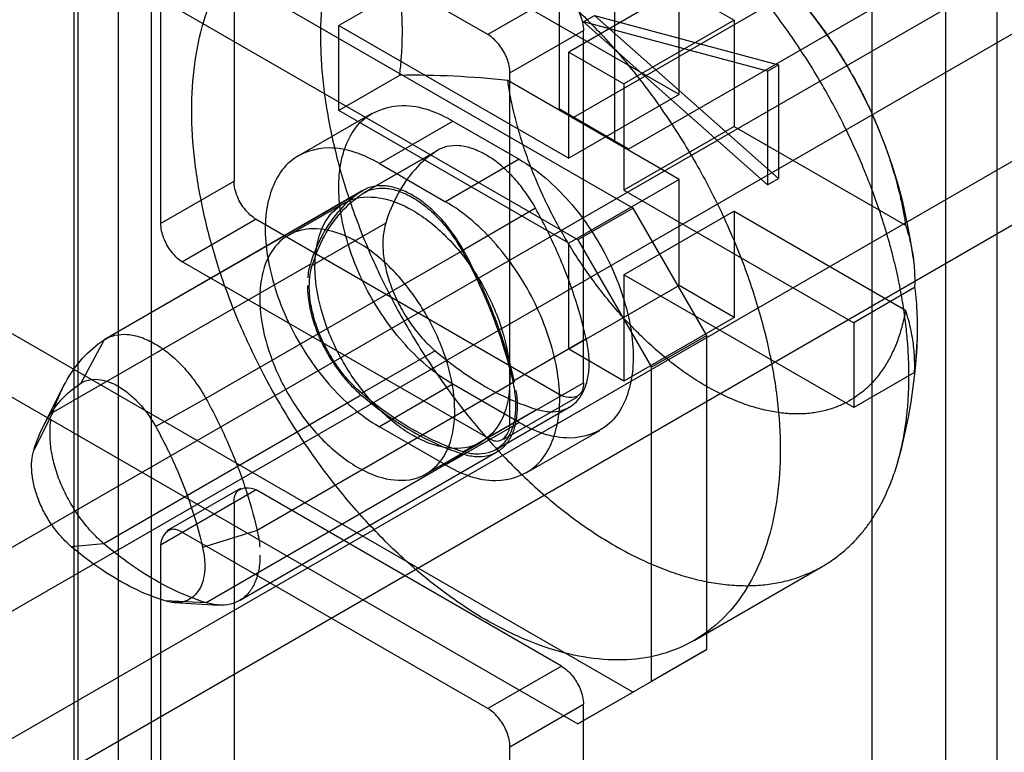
# Model space of a CAD drawing. Header units: millimetres. Extents: x 188 to 1028, y 131 to 1566.
# Tile 162 of 256: x 642 to 660, y 953 to 967. Entities that reach past the tile are written whole.
import ezdxf

# ---------------------------------------------------------------- set-up
doc = ezdxf.new("R2010")
doc.units = ezdxf.units.MM
doc.header["$LTSCALE"] = 110.325218
doc.layers.get('0').update_dxf_attribs({"linetype": 'CONTINUOUS'})

msp = doc.modelspace()

# ---------------------------------------------------------------- linework, layer by layer
at = {"color": 7, "linetype": 'CONTINUOUS'}
for p, q in [((944.833, 1132.19), (630.172, 950.521)), ((631.233, 949.909), (945.894, 1131.577)), ((632.293, 948.072), (948.369, 1130.557)), ((632.293, 946.847), (946.955, 1128.516)), ((644.066, 1117.852), (644.066, 248.522)), ((642.652, 1117.036), (642.652, 247.706)), ((660.33, 235.05), (660.33, 1109.279)), ((642.582, 144.083), (642.582, 1096.778)), ((643.43, 1096.288), (643.43, 143.593)), ((659.34, 169.272), (659.34, 1091.919)), ((657.926, 168.455), (657.926, 1091.103)), ((636.713, 973.118), (653.33, 963.524)), ((652.269, 962.912), (635.299, 972.71)), ((651.915, 965.424), (651.915, 971.748)), ((652.976, 964.811), (652.976, 971.136)), ((645.657, 970.82), (645.657, 964.044)), ((650.537, 966.861), (644.667, 970.249)), ((644.243, 970.004), (644.243, 963.227)), ((657.659, 968.432), (652.182, 965.27)), ((654.214, 967.75), (652.092, 966.525)), ((658.72, 967.82), (653.243, 964.658)), ((654.214, 965.708), (654.214, 967.75)), ((654.214, 967.75), (655.274, 967.137)), ((648.841, 967.71), (647.673, 967.035)), ((651.951, 967.677), (650.537, 966.861)), ((654.214, 965.708), (650.92, 967.61)), ((652.375, 967.106), (652.587, 967.228)), ((652.587, 967.228), (656.123, 966.281)), ((656.123, 964.093), (652.587, 967.228)), ((647.673, 965.402), (647.673, 967.035)), ((647.673, 967.035), (652.092, 964.484)), ((655.911, 966.158), (652.375, 967.106)), ((652.375, 967.106), (655.911, 963.97)), ((655.274, 967.137), (653.153, 965.913)), ((655.274, 967.137), (655.274, 965.096)), ((650.961, 966.126), (652.375, 966.942)), ((652.375, 960.165), (652.375, 966.942)), ((652.092, 964.484), (652.092, 966.525)), ((652.092, 966.525), (653.153, 965.913)), ((655.911, 966.158), (656.123, 966.281)), ((656.123, 966.281), (656.123, 964.093)), ((648.841, 966.077), (647.673, 965.402)), ((650.961, 959.349), (650.961, 966.126)), ((655.911, 966.158), (655.911, 963.97)), ((654.214, 964.075), (650.92, 965.977)), ((653.153, 965.913), (653.153, 963.871)), ((654.214, 965.708), (652.092, 964.484)), ((646.901, 964.535), (648.315, 965.352)), ((652.092, 962.851), (647.673, 965.402)), ((653.243, 964.658), (651.915, 965.424)), ((653.106, 964.729), (652.046, 965.341)), ((648.451, 964.382), (649.865, 965.198)), ((649.865, 965.198), (651.138, 964.463)), ((655.274, 965.096), (653.153, 963.871)), ((655.274, 965.096), (658.568, 963.194)), ((649.549, 964.622), (648.135, 963.805)), ((648.162, 963.822), (649.576, 964.639)), ((648.451, 964.382), (649.724, 963.647)), ((651.138, 964.463), (649.724, 963.647)), ((644.243, 963.227), (645.657, 964.044)), ((654.214, 964.075), (652.092, 962.851)), ((654.214, 962.034), (654.214, 964.075)), ((655.911, 963.97), (656.123, 964.093)), ((636.713, 963.81), (653.33, 954.216)), ((648.109, 963.848), (643.159, 960.99)), ((643.188, 961.008), (648.137, 963.865)), ((653.153, 963.871), (657.573, 961.32)), ((646.702, 963.002), (647.762, 963.615)), ((651.454, 963.522), (650.04, 962.705)), ((653.33, 963.524), (652.269, 962.912)), ((655.274, 963.463), (653.153, 962.238)), ((654.744, 961.075), (653.33, 963.524)), ((655.274, 963.463), (655.274, 961.422)), ((655.274, 963.463), (658.568, 961.561)), ((635.652, 963.198), (652.269, 953.604)), ((646.082, 963.309), (644.667, 962.492)), ((646.082, 963.309), (651.951, 959.92)), ((648.574, 963.234), (647.159, 962.418)), ((652.092, 960.809), (652.092, 962.851)), ((652.269, 962.912), (653.683, 960.463)), ((650.066, 962.718), (645.116, 959.861)), ((647.126, 962.449), (642.176, 959.591)), ((644.667, 962.492), (650.537, 959.104)), ((653.153, 962.238), (653.153, 960.197)), ((657.573, 959.687), (653.153, 962.238)), ((654.214, 962.034), (652.092, 960.809)), ((655.274, 961.422), (654.214, 962.034)), ((658.741, 961.994), (657.573, 961.32)), ((655.274, 961.422), (653.153, 960.197)), ((657.573, 961.32), (657.573, 959.687)), ((643.159, 960.99), (642.709, 960.154)), ((652.429, 961.008), (651.015, 960.192)), ((654.744, 961.075), (653.683, 960.463)), ((654.744, 955.033), (654.744, 961.075)), ((649.526, 960.779), (648.112, 959.962)), ((653.153, 960.197), (652.092, 960.809)), ((653.683, 954.42), (653.683, 960.463)), ((658.741, 960.361), (657.573, 959.687)), ((651.049, 960.184), (646.099, 957.326)), ((650.537, 959.104), (652.375, 960.165)), ((641.989, 959.326), (642.374, 960.088)), ((649.865, 960.136), (648.451, 959.319)), ((651.138, 959.401), (649.865, 960.136)), ((648.104, 959.927), (643.154, 957.07)), ((645.116, 959.861), (644.151, 959.321)), ((652.251, 959.891), (650.837, 959.074)), ((642.176, 959.591), (641.807, 958.87)), ((651.477, 959.653), (650.062, 958.837)), ((650.687, 958.878), (652.102, 959.694)), ((649.724, 958.585), (651.138, 959.401)), ((649.724, 958.585), (648.451, 959.319)), ((651.274, 958.431), (652.688, 959.248)), ((649.352, 958.412), (650.412, 959.025)), ((645.763, 955.977), (650.712, 958.835)), ((650.07, 958.792), (645.121, 955.934)), ((646.082, 958.103), (644.243, 957.042)), ((645.782, 958.133), (644.368, 957.317)), ((651.951, 954.715), (646.082, 958.103)), ((645.657, 957.858), (645.657, 951.082)), ((646.099, 957.326), (645.053, 956.996)), ((650.537, 953.899), (644.667, 957.287)), ((643.154, 957.07), (642.528, 957.012)), ((644.243, 957.042), (644.243, 950.265)), ((654.501, 955.208), (656.976, 956.637)), ((645.121, 955.934), (644.333, 955.97)), ((644.513, 955.937), (645.365, 955.889)), ((652.269, 953.604), (654.744, 955.033)), ((654.744, 955.033), (653.683, 954.42)), ((651.951, 954.715), (650.537, 953.899)), ((653.33, 954.216), (652.269, 953.604)), ((650.961, 953.164), (652.375, 953.98)), ((652.375, 947.203), (652.375, 953.98)), ((650.961, 946.387), (650.961, 953.164))]:
    msp.add_line(p, q, dxfattribs=at)
for centre, radius, start, end in [((649.087, 961.32), 9.708, 7.2471, 76.0638), ((649.088, 949.47), 16.609, 83.6686, 90.8521), ((649.087, 961.32), 9.708, 343.934, 357.9869)]:
    msp.add_arc(centre, radius, start, end, dxfattribs=at)
for points, knots in [([(658.633, 960.299), (658.633, 960.359), (658.632, 960.478), (658.626, 960.656), (658.616, 960.834), (658.602, 961.013), (658.584, 961.195), (658.562, 961.381), (658.535, 961.572), (658.503, 961.77), (658.466, 961.974), (658.423, 962.19), (658.373, 962.412), (658.315, 962.648), (658.248, 962.893), (658.171, 963.155), (658.084, 963.427), (657.982, 963.721), (657.868, 964.026), (657.734, 964.357), (657.584, 964.7), (657.409, 965.069), (657.215, 965.449), (656.994, 965.85), (656.753, 966.254), (656.486, 966.667), (656.2, 967.077), (655.892, 967.485), (655.567, 967.882), (655.223, 968.269), (654.865, 968.637), (654.493, 968.988), (654.112, 969.314), (653.722, 969.615), (653.326, 969.888), (652.926, 970.131), (652.525, 970.342), (652.126, 970.52), (651.73, 970.662), (651.34, 970.769), (650.957, 970.839), (650.585, 970.872), (650.225, 970.867), (649.878, 970.826), (649.548, 970.747), (649.235, 970.632), (648.942, 970.481), (648.67, 970.296), (648.42, 970.077), (648.194, 969.825), (647.991, 969.542), (647.814, 969.23), (647.663, 968.889), (647.538, 968.523), (647.441, 968.132), (647.37, 967.717), (647.328, 967.281), (647.319, 966.983), (647.319, 966.831)], [0, 0, 0, 0, 0.008832, 0.01778, 0.026508, 0.03534, 0.044438, 0.053639, 0.063286, 0.073037, 0.08352, 0.094113, 0.105694, 0.117392, 0.130326, 0.143385, 0.158024, 0.172792, 0.189575, 0.206485, 0.225833, 0.245287, 0.267254, 0.289271, 0.313274, 0.337223, 0.362451, 0.387486, 0.413274, 0.438708, 0.464421, 0.489617, 0.514651, 0.539022, 0.562939, 0.586078, 0.608561, 0.630203, 0.651056, 0.671073, 0.690287, 0.708753, 0.726543, 0.743764, 0.760534, 0.777002, 0.793201, 0.809419, 0.82579, 0.842489, 0.85966, 0.877412, 0.895811, 0.914955, 0.934915, 0.955701, 0.977432, 1, 1, 1, 1]), ([(644.845, 965.402), (644.845, 965.702), (644.879, 966.279), (645.046, 967.096), (645.326, 967.816), (645.714, 968.422), (646.206, 968.901), (646.79, 969.239), (647.451, 969.425), (648.17, 969.458), (648.933, 969.341), (649.725, 969.077), (650.529, 968.674), (651.332, 968.14), (652.118, 967.486), (652.87, 966.725), (653.574, 965.873), (654.217, 964.945), (654.786, 963.961), (655.269, 962.941), (655.656, 961.903), (655.941, 960.869), (656.116, 959.858), (656.158, 959.193), (656.158, 958.87)], [0, 0, 0, 0, 0.044568, 0.085749, 0.123663, 0.158759, 0.192111, 0.22481, 0.258138, 0.293286, 0.331179, 0.372339, 0.4169, 0.464735, 0.515514, 0.568717, 0.623724, 0.679869, 0.736414, 0.792621, 0.847643, 0.901043, 0.952034, 1, 1, 1, 1]), ([(650.92, 967.61), (650.938, 967.714), (650.982, 967.916), (651.074, 968.204), (651.189, 968.47), (651.326, 968.712), (651.486, 968.928), (651.666, 969.116), (651.867, 969.275), (652.086, 969.405), (652.322, 969.504), (652.573, 969.571), (652.837, 969.606), (653.114, 969.609), (653.4, 969.581), (653.695, 969.521), (653.996, 969.429), (654.301, 969.308), (654.61, 969.156), (654.919, 968.976), (655.226, 968.768), (655.531, 968.534), (655.831, 968.275), (656.124, 967.993), (656.408, 967.689), (656.683, 967.365), (656.941, 967.028), (657.176, 966.691), (657.381, 966.369), (657.554, 966.071), (657.7, 965.801), (657.823, 965.555), (657.928, 965.329), (658.02, 965.118), (658.101, 964.918), (658.173, 964.727), (658.238, 964.542), (658.298, 964.359), (658.353, 964.178), (658.404, 963.994), (658.451, 963.807), (658.495, 963.612), (658.535, 963.407), (658.558, 963.267), (658.568, 963.194)], [0, 0, 0, 0, 0.025858, 0.050555, 0.07417, 0.096807, 0.118628, 0.139817, 0.160612, 0.18125, 0.202005, 0.223115, 0.244827, 0.267323, 0.290781, 0.315299, 0.340979, 0.367836, 0.39591, 0.425139, 0.455518, 0.486957, 0.519391, 0.552593, 0.586599, 0.62153, 0.656736, 0.690696, 0.722217, 0.750347, 0.775202, 0.797454, 0.817733, 0.836436, 0.853933, 0.870559, 0.886558, 0.902167, 0.917621, 0.933117, 0.948857, 0.965091, 0.982063, 1, 1, 1, 1]), ([(648.894, 966.924), (648.894, 967.014), (648.89, 967.191), (648.873, 967.453), (648.853, 967.625), (648.841, 967.71)], [0, 0, 0, 0, 0.342224, 0.67559, 1, 1, 1, 1]), ([(651.951, 967.677), (652.03, 967.631), (652.174, 967.497), (652.325, 967.243), (652.375, 967.043), (652.375, 966.942)], [0, 0, 0, 0, 0.314239, 0.6563, 1, 1, 1, 1]), ([(647.319, 966.831), (647.319, 966.674), (647.329, 966.355), (647.372, 965.87), (647.443, 965.375), (647.542, 964.871), (647.667, 964.361), (647.818, 963.847), (647.996, 963.332), (648.198, 962.818), (648.424, 962.307), (648.673, 961.802), (648.944, 961.305), (649.236, 960.817), (649.548, 960.342), (649.878, 959.882), (650.225, 959.44), (650.585, 959.02), (650.958, 958.623), (651.34, 958.251), (651.731, 957.906), (652.128, 957.591), (652.528, 957.307), (652.929, 957.055), (653.329, 956.837), (653.725, 956.653), (654.115, 956.504), (654.497, 956.39), (654.869, 956.312), (655.227, 956.268), (655.571, 956.257), (655.896, 956.279), (656.205, 956.332), (656.491, 956.412), (656.758, 956.519), (656.999, 956.645), (657.22, 956.791), (657.413, 956.947), (657.587, 957.114), (657.737, 957.284), (657.87, 957.46), (657.984, 957.633), (658.086, 957.808), (658.172, 957.979), (658.249, 958.152), (658.337, 958.375), (658.426, 958.651), (658.506, 958.978), (658.564, 959.301), (658.604, 959.624), (658.628, 959.957), (658.633, 960.183), (658.633, 960.299)], [0, 0, 0, 0, 0.023349, 0.047475, 0.072271, 0.097737, 0.123767, 0.150329, 0.17736, 0.204763, 0.232471, 0.260373, 0.288492, 0.31662, 0.344901, 0.373, 0.400838, 0.428309, 0.455315, 0.481785, 0.507603, 0.532744, 0.557042, 0.580561, 0.603081, 0.624776, 0.645391, 0.665199, 0.683897, 0.701884, 0.718742, 0.735061, 0.750303, 0.76523, 0.77913, 0.792942, 0.805615, 0.818374, 0.829864, 0.84153, 0.851984, 0.862637, 0.872281, 0.882119, 0.891155, 0.900366, 0.917674, 0.93426, 0.950395, 0.966451, 0.982684, 1, 1, 1, 1]), ([(648.841, 966.077), (648.853, 966.172), (648.872, 966.362), (648.89, 966.645), (648.894, 966.831), (648.894, 966.924)], [0, 0, 0, 0, 0.340843, 0.674275, 1, 1, 1, 1]), ([(650.961, 966.126), (650.961, 966.218), (650.916, 966.41), (650.772, 966.666), (650.624, 966.81), (650.537, 966.861)], [0, 0, 0, 0, 0.31424, 0.656302, 1, 1, 1, 1]), ([(658.568, 961.561), (658.558, 961.503), (658.526, 961.342), (658.458, 961.095), (658.359, 960.831), (658.242, 960.595), (658.103, 960.373), (657.927, 960.157), (657.741, 959.986), (657.555, 959.855), (657.38, 959.758), (657.174, 959.671), (656.937, 959.605), (656.676, 959.567), (656.4, 959.561), (656.114, 959.587), (655.82, 959.644), (655.52, 959.733), (655.214, 959.852), (654.906, 960.001), (654.597, 960.178), (654.289, 960.384), (653.984, 960.615), (653.684, 960.872), (653.39, 961.152), (653.105, 961.454), (652.83, 961.776), (652.568, 962.115), (652.319, 962.47), (652.085, 962.838), (651.868, 963.217), (651.669, 963.604), (651.489, 963.998), (651.33, 964.396), (651.193, 964.794), (651.077, 965.192), (650.985, 965.585), (650.939, 965.847), (650.92, 965.977)], [0, 0, 0, 0, 0.014653, 0.040229, 0.062685, 0.083719, 0.104663, 0.126836, 0.151915, 0.166318, 0.182562, 0.200894, 0.221062, 0.242736, 0.265331, 0.288675, 0.313041, 0.338627, 0.365387, 0.39335, 0.422474, 0.452758, 0.484092, 0.516427, 0.549624, 0.583605, 0.618206, 0.653327, 0.688792, 0.724486, 0.760229, 0.795898, 0.831319, 0.866366, 0.900882, 0.934744, 0.96782, 1, 1, 1, 1]), ([(649.865, 960.136), (649.5, 960.346), (648.833, 960.94), (648.106, 962.045), (647.684, 963.256), (647.626, 964.373), (648.036, 965.297), (648.976, 965.61), (649.572, 965.367), (649.865, 965.198)], [0, 0, 0, 0, 0.162891, 0.338515, 0.507396, 0.652855, 0.765204, 0.869082, 1, 1, 1, 1]), ([(656.158, 958.87), (656.158, 958.571), (656.124, 957.994), (655.957, 957.176), (655.677, 956.457), (655.289, 955.85), (654.797, 955.371), (654.213, 955.034), (653.552, 954.847), (652.833, 954.814), (652.07, 954.932), (651.278, 955.195), (650.474, 955.598), (649.671, 956.133), (648.885, 956.787), (648.133, 957.548), (647.428, 958.4), (646.786, 959.327), (646.217, 960.311), (645.734, 961.332), (645.347, 962.369), (645.062, 963.404), (644.887, 964.414), (644.845, 965.08), (644.845, 965.402)], [0, 0, 0, 0, 0.044568, 0.085749, 0.123663, 0.158759, 0.192111, 0.22481, 0.258138, 0.293286, 0.331179, 0.372339, 0.4169, 0.464735, 0.515514, 0.568717, 0.623724, 0.679869, 0.736414, 0.792621, 0.847643, 0.901043, 0.952034, 1, 1, 1, 1]), ([(651.454, 963.522), (651.393, 963.631), (651.26, 963.842), (651.03, 964.125), (650.778, 964.364), (650.515, 964.549), (650.25, 964.674), (649.993, 964.733), (649.753, 964.721), (649.61, 964.661), (649.549, 964.622)], [0, 0, 0, 0, 0.155847, 0.307778, 0.45195, 0.585236, 0.705662, 0.812986, 0.909406, 1, 1, 1, 1]), ([(648.451, 964.382), (648.159, 964.55), (647.568, 964.791), (646.633, 964.49), (646.215, 963.576), (646.266, 962.46), (646.683, 961.244), (647.411, 960.131), (648.084, 959.531), (648.451, 959.319)], [0, 0, 0, 0, 0.13023, 0.233174, 0.344878, 0.48974, 0.658607, 0.83605, 1, 1, 1, 1]), ([(649.549, 964.622), (649.398, 964.523), (649.113, 964.278), (648.784, 963.8), (648.634, 963.431), (648.574, 963.234)], [0, 0, 0, 0, 0.313312, 0.643199, 1, 1, 1, 1]), ([(651.138, 964.463), (651.501, 964.254), (652.17, 963.659), (652.897, 962.554), (653.317, 961.345), (653.376, 960.234), (652.975, 959.308), (652.032, 958.987), (651.432, 959.231), (651.138, 959.401)], [0, 0, 0, 0, 0.16213, 0.3392, 0.507547, 0.65123, 0.764085, 0.868456, 1, 1, 1, 1]), ([(646.082, 963.309), (646.002, 963.355), (645.858, 963.489), (645.708, 963.742), (645.657, 963.943), (645.657, 964.044)], [0, 0, 0, 0, 0.314239, 0.6563, 1, 1, 1, 1]), ([(650.066, 962.718), (650.003, 962.831), (649.866, 963.047), (649.63, 963.338), (649.371, 963.583), (649.101, 963.774), (648.829, 963.902), (648.565, 963.963), (648.318, 963.95), (648.172, 963.889), (648.109, 963.848)], [0, 0, 0, 0, 0.155847, 0.307778, 0.45195, 0.585236, 0.705662, 0.812986, 0.909406, 1, 1, 1, 1]), ([(648.109, 963.848), (647.956, 963.749), (647.67, 963.501), (647.337, 963.02), (647.186, 962.647), (647.126, 962.449)], [0, 0, 0, 0, 0.313312, 0.643199, 1, 1, 1, 1]), ([(647.159, 962.418), (647.22, 962.614), (647.369, 962.984), (647.699, 963.461), (647.983, 963.707), (648.135, 963.805)], [0, 0, 0, 0, 0.356801, 0.686688, 1, 1, 1, 1]), ([(649.087, 959.156), (648.851, 959.292), (648.401, 959.657), (647.855, 960.347), (647.445, 961.142), (647.216, 961.958), (647.194, 962.712), (647.396, 963.337), (647.862, 963.732), (648.492, 963.765), (648.888, 963.599), (649.087, 963.484)], [0, 0, 0, 0, 0.122879, 0.257999, 0.394372, 0.524115, 0.637201, 0.730342, 0.810576, 0.896245, 1, 1, 1, 1]), ([(648.135, 963.805), (648.196, 963.845), (648.338, 963.904), (648.579, 963.917), (648.836, 963.858), (649.101, 963.733), (649.364, 963.547), (649.615, 963.308), (649.846, 963.025), (649.979, 962.815), (650.04, 962.705)], [0, 0, 0, 0, 0.090597, 0.187021, 0.294347, 0.414775, 0.548062, 0.692232, 0.844159, 1, 1, 1, 1]), ([(649.724, 958.585), (650.015, 958.416), (650.606, 958.175), (651.541, 958.477), (651.96, 959.391), (651.909, 960.506), (651.491, 961.722), (650.763, 962.835), (650.091, 963.435), (649.724, 963.647)], [0, 0, 0, 0, 0.13023, 0.233174, 0.344878, 0.48974, 0.658607, 0.83605, 1, 1, 1, 1]), ([(649.087, 963.484), (649.323, 963.347), (649.773, 962.982), (650.32, 962.293), (650.729, 961.497), (650.959, 960.681), (650.98, 959.928), (650.779, 959.303), (650.312, 958.908), (649.682, 958.875), (649.286, 959.041), (649.087, 959.156)], [0, 0, 0, 0, 0.122879, 0.257999, 0.394372, 0.524115, 0.637201, 0.730342, 0.810576, 0.896245, 1, 1, 1, 1]), ([(652.429, 961.008), (652.365, 961.293), (652.203, 961.865), (651.875, 962.706), (651.603, 963.252), (651.454, 963.522)], [0, 0, 0, 0, 0.323544, 0.658572, 1, 1, 1, 1]), ([(644.243, 963.227), (644.243, 963.135), (644.288, 962.943), (644.432, 962.686), (644.58, 962.542), (644.667, 962.492)], [0, 0, 0, 0, 0.31424, 0.656302, 1, 1, 1, 1]), ([(648.574, 963.234), (648.546, 963.146), (648.513, 962.951), (648.52, 962.641), (648.579, 962.309), (648.688, 961.968), (648.843, 961.632), (649.038, 961.313), (649.265, 961.025), (649.437, 960.855), (649.526, 960.779)], [0, 0, 0, 0, 0.100894, 0.213274, 0.335941, 0.466494, 0.601767, 0.738186, 0.872086, 1, 1, 1, 1]), ([(658.568, 963.194), (658.59, 963.129), (658.629, 963.001), (658.675, 962.81), (658.717, 962.576), (658.745, 962.304), (658.745, 962.093), (658.741, 961.994)], [0, 0, 0, 0, 0.169859, 0.329948, 0.480849, 0.756674, 1, 1, 1, 1]), ([(648.027, 962.871), (647.828, 962.986), (647.435, 963.151), (646.811, 963.121), (646.343, 962.735), (646.135, 962.115), (646.152, 961.365), (646.377, 960.547), (646.787, 959.745), (647.336, 959.049), (647.789, 958.681), (648.027, 958.544)], [0, 0, 0, 0, 0.103303, 0.18822, 0.267733, 0.360433, 0.473056, 0.602505, 0.739888, 0.876489, 1, 1, 1, 1]), ([(648.027, 958.544), (648.225, 958.429), (648.618, 958.264), (649.243, 958.294), (649.711, 958.68), (649.918, 959.299), (649.901, 960.05), (649.676, 960.868), (649.266, 961.67), (648.718, 962.366), (648.264, 962.734), (648.027, 962.871)], [0, 0, 0, 0, 0.103303, 0.18822, 0.267733, 0.360433, 0.473056, 0.602505, 0.739888, 0.876489, 1, 1, 1, 1]), ([(650.04, 962.705), (650.189, 962.436), (650.461, 961.889), (650.789, 961.048), (650.951, 960.476), (651.015, 960.192)], [0, 0, 0, 0, 0.341428, 0.676456, 1, 1, 1, 1]), ([(651.049, 960.184), (650.984, 960.471), (650.821, 961.048), (650.49, 961.896), (650.216, 962.447), (650.066, 962.718)], [0, 0, 0, 0, 0.323544, 0.658572, 1, 1, 1, 1]), ([(648.112, 959.962), (648.023, 960.039), (647.851, 960.208), (647.624, 960.496), (647.429, 960.815), (647.274, 961.152), (647.165, 961.492), (647.105, 961.824), (647.099, 962.134), (647.132, 962.329), (647.159, 962.418)], [0, 0, 0, 0, 0.127919, 0.261823, 0.398245, 0.533518, 0.664069, 0.786734, 0.899111, 1, 1, 1, 1]), ([(647.069, 962.035), (647.069, 961.931), (647.087, 961.716), (647.161, 961.391), (647.279, 961.063), (647.437, 960.741), (647.63, 960.438), (647.852, 960.163), (648.018, 960.001), (648.104, 959.927)], [0, 0, 0, 0, 0.129027, 0.267575, 0.413071, 0.562419, 0.712261, 0.859196, 1, 1, 1, 1]), ([(658.741, 961.994), (658.753, 961.91), (658.772, 961.738), (658.79, 961.476), (658.794, 961.298), (658.794, 961.208)], [0, 0, 0, 0, 0.324498, 0.657867, 1, 1, 1, 1]), ([(658.741, 960.361), (658.745, 960.46), (658.745, 960.671), (658.717, 960.943), (658.675, 961.177), (658.629, 961.368), (658.59, 961.496), (658.568, 961.561)], [0, 0, 0, 0, 0.243331, 0.519158, 0.670057, 0.830144, 1, 1, 1, 1]), ([(658.794, 961.208), (658.794, 961.116), (658.789, 960.93), (658.772, 960.647), (658.752, 960.457), (658.741, 960.361)], [0, 0, 0, 0, 0.325637, 0.659066, 1, 1, 1, 1]), ([(642.176, 959.591), (642.237, 959.789), (642.388, 960.162), (642.72, 960.644), (643.007, 960.891), (643.159, 960.99)], [0, 0, 0, 0, 0.356809, 0.686681, 1, 1, 1, 1]), ([(643.159, 960.99), (643.222, 961.031), (643.368, 961.092), (643.615, 961.105), (643.879, 961.045), (644.151, 960.916), (644.422, 960.725), (644.68, 960.479), (644.917, 960.189), (645.054, 959.973), (645.116, 959.861)], [0, 0, 0, 0, 0.090407, 0.186782, 0.294179, 0.41477, 0.548258, 0.692575, 0.844474, 1, 1, 1, 1]), ([(651.477, 959.653), (651.558, 959.628), (651.719, 959.597), (651.957, 959.62), (652.163, 959.718), (652.324, 959.886), (652.432, 960.111), (652.486, 960.381), (652.487, 960.687), (652.454, 960.899), (652.429, 961.008)], [0, 0, 0, 0, 0.122917, 0.233413, 0.337894, 0.444729, 0.561393, 0.692369, 0.838963, 1, 1, 1, 1]), ([(649.526, 960.779), (649.733, 960.604), (650.149, 960.286), (650.803, 959.904), (651.254, 959.721), (651.477, 959.653)], [0, 0, 0, 0, 0.358434, 0.692429, 1, 1, 1, 1]), ([(642.709, 960.154), (642.804, 960.215), (642.995, 960.251), (643.24, 960.193), (643.441, 960.099), (643.64, 959.958), (643.83, 959.778), (644.005, 959.563), (644.105, 959.404), (644.151, 959.321)], [0, 0, 0, 0, 0.184926, 0.292529, 0.413267, 0.546898, 0.691439, 0.843757, 1, 1, 1, 1]), ([(651.015, 960.192), (651.04, 960.083), (651.073, 959.871), (651.072, 959.565), (651.018, 959.294), (650.909, 959.069), (650.749, 958.902), (650.543, 958.803), (650.305, 958.78), (650.144, 958.812), (650.062, 958.837)], [0, 0, 0, 0, 0.161043, 0.30764, 0.438617, 0.555281, 0.662115, 0.766594, 0.877088, 1, 1, 1, 1]), ([(652.375, 960.165), (652.375, 960.094), (652.35, 959.868), (652.058, 959.858), (651.951, 959.92)], [0, 0, 0, 0, 0.366159, 1, 1, 1, 1]), ([(641.807, 958.87), (641.863, 959.052), (642.002, 959.393), (642.307, 959.836), (642.57, 960.063), (642.709, 960.154)], [0, 0, 0, 0, 0.356801, 0.686688, 1, 1, 1, 1]), ([(645.116, 959.861), (645.266, 959.589), (645.541, 959.038), (645.871, 958.19), (646.034, 957.613), (646.099, 957.326)], [0, 0, 0, 0, 0.341436, 0.676449, 1, 1, 1, 1]), ([(648.104, 959.927), (648.312, 959.751), (648.732, 959.43), (649.392, 959.045), (649.846, 958.86), (650.07, 958.792)], [0, 0, 0, 0, 0.358434, 0.692429, 1, 1, 1, 1]), ([(650.062, 958.837), (649.84, 958.904), (649.389, 959.087), (648.735, 959.469), (648.318, 959.787), (648.112, 959.962)], [0, 0, 0, 0, 0.307571, 0.641566, 1, 1, 1, 1]), ([(650.07, 958.792), (650.15, 958.768), (650.305, 958.737), (650.535, 958.753), (650.738, 958.836), (650.903, 958.983), (651.021, 959.184), (651.092, 959.431), (651.106, 959.61), (651.106, 959.704)], [0, 0, 0, 0, 0.149711, 0.284675, 0.411603, 0.539401, 0.676636, 0.829257, 1, 1, 1, 1]), ([(644.151, 959.321), (644.289, 959.072), (644.541, 958.566), (644.844, 957.788), (644.994, 957.259), (645.053, 956.996)], [0, 0, 0, 0, 0.341428, 0.676456, 1, 1, 1, 1]), ([(650.537, 959.104), (650.599, 959.068), (650.807, 958.977), (650.961, 959.225), (650.961, 959.349)], [0, 0, 0, 0, 0.366154, 1, 1, 1, 1]), ([(643.154, 957.07), (643.068, 957.143), (642.902, 957.305), (642.681, 957.579), (642.488, 957.883), (642.329, 958.205), (642.211, 958.534), (642.137, 958.859), (642.119, 959.074), (642.119, 959.177)], [0, 0, 0, 0, 0.140288, 0.287204, 0.437365, 0.587142, 0.732936, 0.871452, 1, 1, 1, 1]), ([(642.528, 957.012), (642.46, 957.07), (642.33, 957.198), (642.159, 957.416), (642.011, 957.657), (641.894, 957.912), (641.811, 958.17), (641.766, 958.421), (641.761, 958.655), (641.787, 958.803), (641.807, 958.87)], [0, 0, 0, 0, 0.127919, 0.261823, 0.398245, 0.533518, 0.664069, 0.786734, 0.899111, 1, 1, 1, 1]), ([(645.657, 957.858), (645.657, 957.93), (645.682, 958.156), (645.974, 958.165), (646.082, 958.103)], [0, 0, 0, 0, 0.366159, 1, 1, 1, 1]), ([(644.667, 957.287), (644.605, 957.323), (644.397, 957.414), (644.243, 957.166), (644.243, 957.042)], [0, 0, 0, 0, 0.366154, 1, 1, 1, 1]), ([(644.333, 955.97), (644.127, 956.033), (643.71, 956.202), (643.105, 956.556), (642.719, 956.85), (642.528, 957.012)], [0, 0, 0, 0, 0.307571, 0.641566, 1, 1, 1, 1]), ([(645.121, 955.934), (644.897, 956.003), (644.442, 956.187), (643.783, 956.572), (643.362, 956.893), (643.154, 957.07)], [0, 0, 0, 0, 0.307578, 0.641558, 1, 1, 1, 1]), ([(645.053, 956.996), (645.072, 956.913), (645.097, 956.753), (645.097, 956.521), (645.055, 956.317), (644.952, 956.098), (644.751, 955.949), (644.516, 955.928), (644.394, 955.951), (644.333, 955.97)], [0, 0, 0, 0, 0.161559, 0.308625, 0.440022, 0.55706, 0.765846, 0.876694, 1, 1, 1, 1]), ([(646.156, 956.847), (646.156, 956.753), (646.142, 956.574), (646.072, 956.327), (645.953, 956.125), (645.788, 955.978), (645.585, 955.895), (645.355, 955.879), (645.2, 955.91), (645.121, 955.934)], [0, 0, 0, 0, 0.170167, 0.322849, 0.460411, 0.588577, 0.715787, 0.850793, 1, 1, 1, 1]), ([(651.951, 954.715), (652.03, 954.669), (652.174, 954.535), (652.325, 954.281), (652.375, 954.081), (652.375, 953.98)], [0, 0, 0, 0, 0.314239, 0.6563, 1, 1, 1, 1]), ([(650.961, 953.164), (650.961, 953.256), (650.916, 953.448), (650.772, 953.704), (650.624, 953.848), (650.537, 953.899)], [0, 0, 0, 0, 0.31424, 0.656302, 1, 1, 1, 1])]:
    msp.add_open_spline(points, degree=3, knots=knots, dxfattribs=at)
for points in [[(652.182, 965.27), (652.12, 965.299), (652.058, 965.329), (652.002, 965.368)], [(652.976, 964.811), (653.032, 964.773), (653.089, 964.733), (653.151, 964.704)], [(647.126, 962.449), (647.099, 962.363), (647.075, 962.273), (647.075, 962.182)], [(651.106, 959.704), (651.106, 959.81), (651.104, 959.917), (651.08, 960.019)], [(642.119, 959.177), (642.119, 959.273), (642.116, 959.372), (642.144, 959.463)], [(646.099, 957.326), (646.123, 957.219), (646.15, 957.111), (646.15, 957.001)]]:
    msp.add_open_spline(points, degree=3, dxfattribs=at)

doc.saveas('drawing.dxf')
